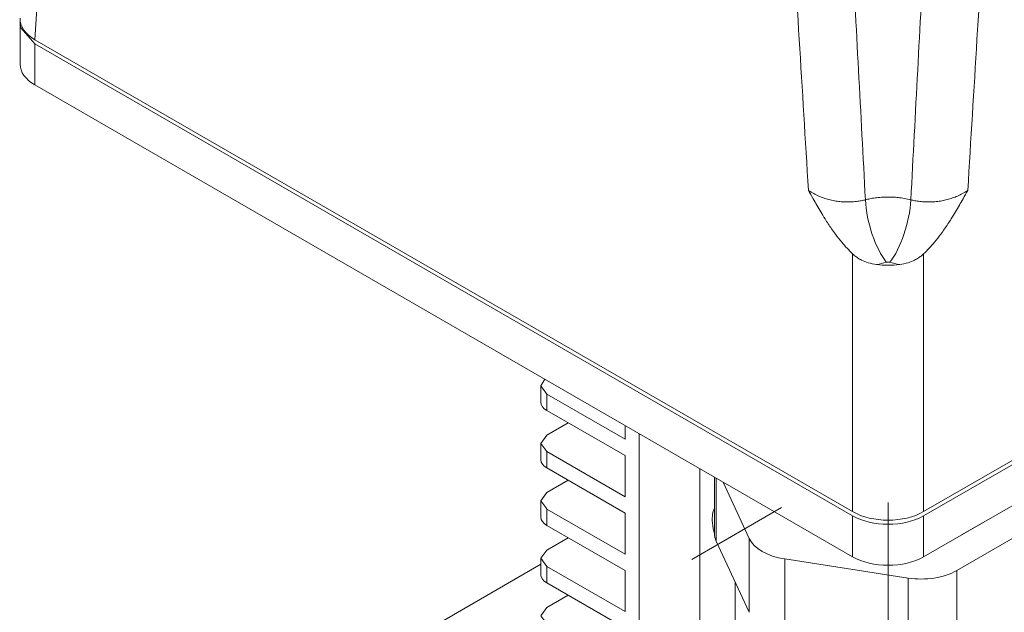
# Model space of a CAD drawing. Header units: millimetres. Extents: x 0 to 420, y 0 to 297.
# Tile 16 of 20: x 309 to 348, y 181 to 205. Entities that reach past the tile are written whole.
import ezdxf

# ---------------------------------------------------------------- set-up
doc = ezdxf.new("R2010")
doc.units = ezdxf.units.MM
doc.linetypes.add('K5LT_AXLED', pattern=[12, 7.5, -1.5, 1.5, -1.5])
doc.linetypes.add('K5LT_THIN', pattern=[0])
doc.layers.add('Системный слой (1)', color=7, linetype='Continuous', true_color=0x6c6c6c)

# ---------------------------------------------------------------- blocks, each defined once
blk = doc.blocks.new('U69')
at = {"layer": 'Системный слой (1)', "color": 7, "linetype": 'K5LT_THIN', "lineweight": 18, "true_color": 0xffffff}
for p, q in [((329.675, 181.452), (329.441, 181.126)), ((329.441, 181.126), (329.675, 180.799))]:
    blk.add_line(p, q, dxfattribs=at)
blk = doc.blocks.new('U84')
at = {"layer": 'Системный слой (1)', "color": 7, "linetype": 'K5LT_THIN', "lineweight": 18, "true_color": 0xffffff}
for p, q in [((336.299, 185.281), (336.269, 185.172)), ((336.318, 185.333), (336.299, 185.281)), ((336.329, 185.358), (336.318, 185.333)), ((336.335, 185.37), (336.329, 185.358)), ((336.338, 185.376), (336.335, 185.37)), ((336.339, 185.379), (336.338, 185.376)), ((336.341, 185.383), (336.339, 185.379)), ((336.342, 185.385), (336.341, 185.383)), ((336.341, 185.383), (336.341, 185.383)), ((336.343, 185.386), (336.342, 185.385)), ((336.342, 185.385), (336.342, 185.385)), ((336.344, 185.389), (336.343, 185.386)), ((336.269, 185.172), (336.247, 184.934)), ((336.247, 184.934), (336.291, 184.58)), ((336.291, 184.58), (336.344, 184.394))]:
    blk.add_line(p, q, dxfattribs=at)
blk = doc.blocks.new('U86')
at = {"layer": 'Системный слой (1)', "color": 7, "linetype": 'K5LT_THIN', "lineweight": 18, "true_color": 0xffffff}
for p, q in [((329.675, 188.311), (329.441, 187.984)), ((329.441, 187.984), (329.675, 187.658))]:
    blk.add_line(p, q, dxfattribs=at)
blk = doc.blocks.new('U94')
at = {"layer": 'Системный слой (1)', "color": 7, "linetype": 'K5LT_THIN', "lineweight": 18, "true_color": 0xffffff}
for p, q in [((329.675, 183.739), (329.441, 183.412)), ((329.441, 183.412), (329.675, 183.085))]:
    blk.add_line(p, q, dxfattribs=at)
blk = doc.blocks.new('U95')
at = {"layer": 'Системный слой (1)', "color": 7, "linetype": 'K5LT_THIN', "lineweight": 18, "true_color": 0xffffff}
for p, q in [((308.724, 204.7), (308.729, 204.781)), ((308.749, 204.517), (308.724, 204.7)), ((309.31, 203.884), (308.749, 204.517))]:
    blk.add_line(p, q, dxfattribs=at)
blk = doc.blocks.new('U101')
at = {"layer": 'Системный слой (1)', "color": 7, "linetype": 'K5LT_THIN', "lineweight": 18, "true_color": 0xffffff}
for p, q in [((329.592, 190.541), (329.441, 190.271)), ((329.441, 190.271), (329.675, 189.944))]:
    blk.add_line(p, q, dxfattribs=at)
blk = doc.blocks.new('U108')
at = {"layer": 'Системный слой (1)', "color": 7, "linetype": 'K5LT_THIN', "lineweight": 18, "true_color": 0xffffff}
for p, q in [((329.675, 186.025), (329.441, 185.698)), ((329.441, 185.698), (329.675, 185.372))]:
    blk.add_line(p, q, dxfattribs=at)

msp = doc.modelspace()

# ---------------------------------------------------------------- linework, layer by layer
at = {"layer": 'Системный слой (1)', "color": 7, "linetype": 'K5LT_THIN', "lineweight": 18, "true_color": 0xffffff}
for p, q in [((309.3096, 204.0468), (309.9091, 213.9584)), ((308.724, 204.6995), (308.724, 203.0665)), ((341.8383, 185.2664), (309.3096, 204.0468)), ((341.8383, 185.1031), (309.3096, 203.8835)), ((309.3096, 203.8835), (309.3096, 202.2505)), ((341.8383, 183.4701), (309.3096, 202.2505)), ((341.8383, 185.2664), (341.8383, 195.5241)), ((344.665, 185.2664), (344.665, 195.5241)), ((357.8261, 192.865), (344.665, 185.2664)), ((357.8261, 192.7017), (344.665, 185.1031)), ((357.8261, 191.0687), (344.665, 183.4701)), ((329.4408, 189.6174), (329.4408, 190.2706)), ((329.6752, 189.944), (332.7864, 188.1477)), ((329.6752, 189.2908), (329.6752, 189.944)), ((332.7864, 187.4945), (329.6752, 189.2908)), ((330.5237, 188.8009), (329.6752, 188.311)), ((332.7864, 188.1477), (332.7864, 188.6962)), ((333.3521, 188.3696), (333.3521, 170.7333)), ((329.4408, 187.3312), (329.4408, 187.9844)), ((329.6752, 187.6578), (332.7864, 185.8615)), ((329.6752, 187.0046), (329.6752, 187.6578)), ((332.7864, 185.8615), (332.7864, 187.4945)), ((332.7864, 185.2083), (329.6752, 187.0046)), ((335.7563, 172.1213), (335.7563, 186.9815)), ((330.5237, 186.5147), (329.6752, 186.0248)), ((336.344, 186.6422), (336.344, 184.3931)), ((336.4122, 186.6028), (336.4122, 184.0942)), ((336.6853, 186.4452), (337.7272, 184.2003)), ((329.4408, 185.045), (329.4408, 185.6982)), ((329.6752, 185.3716), (332.7864, 183.5753)), ((329.6752, 184.7184), (329.6752, 185.3716)), ((332.7864, 183.5753), (332.7864, 185.2083)), ((336.344, 184.5077), (336.344, 185.1841)), ((341.8383, 185.1031), (341.8383, 183.4701)), ((344.665, 185.1031), (344.665, 183.4701)), ((345.9808, 182.9234), (349.5734, 184.9976)), ((347.121, 184.8881), (346.1704, 184.3393)), ((332.7864, 182.9221), (329.6752, 184.7184)), ((330.5237, 184.2285), (329.6752, 183.7386)), ((337.7272, 181.2609), (336.4122, 184.0942)), ((337.7272, 184.2003), (337.7272, 181.2609)), ((329.4408, 182.7588), (329.4408, 183.412)), ((339.1414, 183.3838), (344.0489, 182.6246)), ((339.1414, 183.3838), (339.1414, 180.4444)), ((311.0656, 172.5631), (329.4408, 183.172)), ((329.6752, 183.0854), (332.7864, 181.2891)), ((329.6752, 182.4322), (329.6752, 183.0854)), ((332.7864, 181.2891), (332.7864, 182.9221)), ((345.9808, 182.9234), (345.9808, 179.984)), ((344.0489, 182.6246), (344.0489, 179.6852)), ((332.7864, 180.6359), (329.6752, 182.4322)), ((337.1705, 182.4603), (337.1705, 171.3048)), ((330.5237, 181.9423), (329.6752, 181.4524))]:
    msp.add_line(p, q, dxfattribs=at)
at = {"layer": 'Системный слой (1)', "color": 30, "linetype": 'K5LT_AXLED', "lineweight": 18, "true_color": 0xff8000}
for p, q in [((335.4384, 183.3687), (339.0157, 185.4341)), ((343.2516, 185.6339), (343.2516, 169.4132))]:
    msp.add_line(p, q, dxfattribs=at)
at = {"layer": 'Системный слой (1)', "color": 7, "linetype": 'K5LT_THIN', "lineweight": 18, "true_color": 0xffffff}
for centre, major_axis, ratio, start_param, end_param in [((310.7264, 204.8628), (2.0024, 0), 0.5766475, 3.1067285, 3.9263818), ((310.7264, 203.0665), (2.0024, 0), 0.5766475, 3.1415927, 3.9263818), ((343.1809, 196.8227), (0.5158, -1.9323), 0.3426568, 4.1660811, 5.6213635), ((343.3223, 196.8227), (-0.5158, -1.9323), 0.3426568, 0.6618218, 2.1171042), ((343.2516, 196.2245), (-2, 0), 0.5780539, 1.3379714, 1.8036212), ((330.2408, 189.6174), (-0.8, 0), 0.5773503, 0, 0.7853982), ((330.2408, 187.3312), (-0.8, 0), 0.5773503, 0, 0.7853982), ((343.2516, 186.0844), (-2, 0), 0.5780539, 0.7860072, 2.3555855), ((330.2408, 185.045), (-0.8, 0), 0.5773503, 0, 0.7853982), ((343.2516, 185.9211), (-2, 0), 0.5780539, 0.7860072, 2.3555855), ((338.344, 184.3931), (-2, 0), 0.5773503, 0, 0.2617994), ((339.659, 184.4991), (-2, 0), 0.5773503, 0.2617994, 1.3089969), ((343.2516, 184.2881), (-2, 0), 0.5780539, 0.7860072, 2.3555855), ((344.5666, 183.7399), (2, 0), 0.5773503, 4.4505896, 5.4977871), ((330.2408, 182.7588), (-0.8, 0), 0.5773503, 0, 0.7853982)]:
    msp.add_ellipse(centre, major_axis=major_axis, ratio=ratio, start_param=start_param, end_param=end_param, dxfattribs=at)
for points, knots in [([(340.0828, 198.0511), (339.8375, 202.0584), (339.3538, 210.0163), (338.618, 222.198), (338.126, 230.3731), (337.872, 234.5978)], [0, 0, 0, 0, 1.9729548, 3.9188645, 6, 6, 6, 6]), ([(342.3471, 197.6756), (342.1688, 201.1128), (341.8209, 207.5673), (341.3045, 216.8325), (340.8017, 225.6893), (340.4662, 231.5282), (340.2917, 234.5536)], [0, 0, 0, 0, 1.9546326, 3.6728678, 5.2758578, 7, 7, 7, 7]), ([(344.1561, 197.6756), (344.3345, 201.1129), (344.6823, 207.5674), (345.1987, 216.8325), (345.7015, 225.6893), (346.037, 231.5282), (346.2115, 234.5536)], [0, 0, 0, 0, 1.9546352, 3.6728722, 5.2758611, 7, 7, 7, 7]), ([(346.4204, 198.0511), (346.6657, 202.0584), (347.1494, 210.0163), (347.8852, 222.198), (348.3772, 230.3731), (348.6312, 234.5978)], [0, 0, 0, 0, 1.9729516, 3.9188548, 6, 6, 6, 6]), ([(341.8383, 195.5241), (341.7628, 195.5958), (341.6158, 195.7452), (341.3877, 196.0061), (341.185, 196.266), (340.9626, 196.5769), (340.7671, 196.8746), (340.5219, 197.2749), (340.3036, 197.6546), (340.1446, 197.9399), (340.0828, 198.0511)], [0, 0, 0, 0, 1.1794457, 2.3467921, 3.8012364, 4.7218172, 6.4130993, 7.5666918, 9.6577687, 11, 11, 11, 11]), ([(340.0828, 198.0511), (340.1484, 198.0047), (340.2795, 197.923), (340.4846, 197.8228), (340.6873, 197.7443), (340.8961, 197.6815), (341.1131, 197.634), (341.3341, 197.6027), (341.5512, 197.5878), (341.7726, 197.5886), (341.9843, 197.6053), (342.1788, 197.6356), (342.2944, 197.6618), (342.3471, 197.6756)], [0, 0, 0, 0, 1.5911139, 2.9777796, 4.2247046, 5.4983681, 6.8084759, 8.0635242, 9.3203126, 10.5240075, 11.8603992, 13.0040206, 14, 14, 14, 14]), ([(346.4204, 198.0511), (346.3548, 198.0047), (346.2237, 197.923), (346.0186, 197.8228), (345.8159, 197.7443), (345.6071, 197.6815), (345.3902, 197.634), (345.1691, 197.6027), (344.952, 197.5878), (344.7306, 197.5886), (344.5189, 197.6053), (344.3245, 197.6356), (344.2088, 197.6618), (344.1561, 197.6756)], [0, 0, 0, 0, 1.5911139, 2.9777796, 4.2247046, 5.4983681, 6.8084759, 8.0635242, 9.3203126, 10.5240075, 11.8603992, 13.0040206, 14, 14, 14, 14]), ([(344.665, 195.5241), (344.7404, 195.5958), (344.8874, 195.7452), (345.1155, 196.0061), (345.3182, 196.266), (345.5406, 196.5769), (345.7361, 196.8746), (345.9813, 197.2749), (346.1996, 197.6546), (346.3586, 197.9399), (346.4204, 198.0511)], [0, 0, 0, 0, 1.1794457, 2.3467921, 3.8012364, 4.7218172, 6.4130993, 7.5666918, 9.6577687, 11, 11, 11, 11]), ([(344.1561, 197.6756), (344.0709, 197.6973), (343.9074, 197.7321), (343.668, 197.7653), (343.4413, 197.783), (343.2163, 197.7876), (342.9774, 197.7784), (342.7443, 197.7546), (342.5311, 197.7189), (342.4046, 197.6903), (342.3471, 197.6756)], [0, 0, 0, 0, 1.6556697, 3.0884747, 4.357096, 5.6984882, 7.0677531, 8.5874953, 9.8832108, 11, 11, 11, 11]), ([(342.7901, 195.0996), (342.6764, 195.1152), (342.4707, 195.1592), (342.2221, 195.2568), (342.0407, 195.3603), (341.9234, 195.447), (341.86, 195.5034), (341.8383, 195.5241)], [0, 0, 0, 0, 2.5033975, 4.6220516, 6.0274336, 7.3022847, 8, 8, 8, 8]), ([(343.7131, 195.0996), (343.8268, 195.1152), (344.0325, 195.1592), (344.2811, 195.2568), (344.4625, 195.3603), (344.5798, 195.447), (344.6432, 195.5034), (344.665, 195.5241)], [0, 0, 0, 0, 2.5033975, 4.6220516, 6.0274336, 7.3022847, 8, 8, 8, 8]), ([(343.3223, 195.1897), (343.3099, 195.193), (343.2855, 195.1976), (343.2488, 195.1994), (343.2139, 195.1969), (343.1918, 195.1926), (343.1809, 195.1897)], [0, 0, 0, 0, 1.9666319, 3.6697933, 5.2597592, 7, 7, 7, 7])]:
    msp.add_open_spline(points, degree=3, knots=knots, dxfattribs=at)
for points in [[(342.7901, 195.0996), (342.923, 195.1256), (343.0535, 195.1557), (343.1809, 195.1897)], [(343.7131, 195.0996), (343.5802, 195.1256), (343.4497, 195.1557), (343.3223, 195.1897)]]:
    msp.add_open_spline(points, degree=3, dxfattribs=at)

# ---------------------------------------------------------------- block references
at = {"layer": 'Системный слой (1)'}
for name in ['U95', 'U101', 'U86', 'U108', 'U84', 'U94', 'U69']:
    msp.add_blockref(name, (0, 0), dxfattribs=at)

doc.saveas('drawing.dxf')
